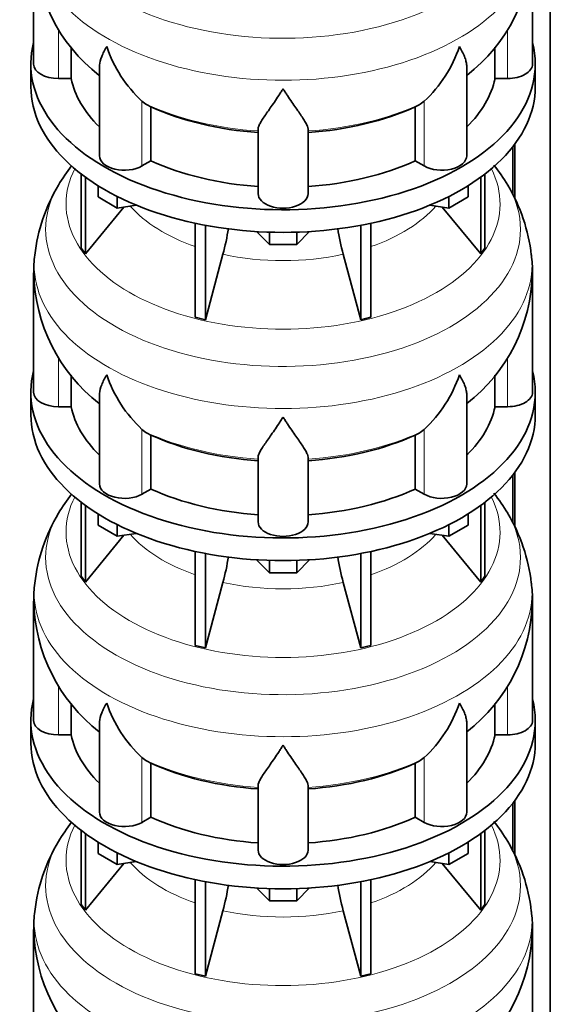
# Model space of a CAD drawing. Header units: millimetres. Extents: x 166 to 762, y -1804 to 1635.
# Tile 6 of 19: x 569 to 761, y -1435 to -1079. Entities that reach past the tile are written whole.
import ezdxf

# ---------------------------------------------------------------- set-up
doc = ezdxf.new("R2010")
doc.units = ezdxf.units.MM
doc.layers.add('LOW_134-8', color=7, linetype='Continuous')
doc.layers.add('VSI134_DIFFUSORE', color=7, linetype='Continuous')

# ---------------------------------------------------------------- blocks, each defined once
blk = doc.blocks.new('SE4')
at = {"layer": 'LOW_134-8', "color": 7, "linetype": 'Continuous', "lineweight": 35}
for p, q in [((760.76, -1536.9), (760.76, -577.18)), ((747.26, -1125.25), (747.26, -1142.6)), ((748.01, -1124.26), (748.01, -1144.08)), ((748.01, -1242.66), (748.01, -1262.47)), ((747.26, -1243.65), (747.26, -1260.99)), ((747.26, -1362.04), (747.26, -1379.39)), ((748.01, -1361.05), (748.01, -1380.86))]:
    blk.add_line(p, q, dxfattribs=at)
at = {"layer": 'VSI134_DIFFUSORE', "color": 7, "linetype": 'Continuous', "lineweight": 35}
for p, q in [((574.33, -1052.4), (574.33, -1095.45)), ((754.33, -1095.45), (754.33, -1052.4)), ((587.86, -1100.65), (587.86, -1089.27)), ((740.8, -1089.29), (740.8, -1100.65)), ((573.33, -1095.45), (573.33, -1103.62)), ((598.06, -1096.39), (598.06, -1128.52)), ((730.61, -1128.52), (730.61, -1096.38)), ((755.33, -1103.62), (755.33, -1095.45)), ((583.33, -1100.65), (587.86, -1100.65)), ((740.8, -1100.65), (745.33, -1100.65)), ((614.84, -1109.9), (613.42, -1108.85)), ((616.62, -1130.35), (616.62, -1110.87)), ((712.04, -1110.87), (712.04, -1130.35)), ((715.24, -1108.85), (713.82, -1109.9)), ((655.33, -1142.22), (655.33, -1118.87)), ((673.33, -1142.22), (673.33, -1118.87)), ((613.42, -1132.19), (616.62, -1130.35)), ((712.04, -1130.35), (715.24, -1132.19)), ((591.5, -1135.12), (591.5, -1161.8)), ((593.03, -1136.27), (593.03, -1163.93)), ((735.63, -1136.27), (735.63, -1163.93)), ((737.16, -1135.12), (737.16, -1161.8)), ((597.58, -1143.38), (597.58, -1139.32)), ((731.09, -1143.38), (731.09, -1139.32)), ((604.52, -1147.38), (597.58, -1143.38)), ((604.52, -1147.38), (604.52, -1143.21)), ((724.15, -1147.38), (724.15, -1143.21)), ((731.09, -1143.38), (724.15, -1147.38)), ((593.03, -1163.93), (606.9, -1147.02)), ((611.34, -1146.33), (604.52, -1147.38)), ((724.15, -1147.38), (717.32, -1146.33)), ((721.77, -1147.02), (735.63, -1163.93)), ((632.64, -1152.87), (632.64, -1186.79)), ((636.33, -1153.61), (636.33, -1187.68)), ((692.33, -1153.61), (692.33, -1187.68)), ((696.03, -1152.87), (696.03, -1186.79)), ((659.42, -1160.52), (654.77, -1155.87)), ((659.42, -1160.52), (659.42, -1156.08)), ((673.89, -1155.87), (669.24, -1160.52)), ((669.24, -1160.52), (669.24, -1156.08)), ((669.24, -1160.52), (659.42, -1160.52)), ((591.5, -1161.8), (593.03, -1163.93)), ((636.33, -1187.68), (642.61, -1164.06)), ((686.06, -1164.06), (692.33, -1187.68)), ((735.63, -1163.93), (737.16, -1161.8)), ((574.33, -1170.79), (574.33, -1213.84)), ((754.33, -1213.84), (754.33, -1170.79)), ((632.64, -1186.79), (636.33, -1187.68)), ((692.33, -1187.68), (696.03, -1186.79)), ((587.86, -1219.04), (587.86, -1207.66)), ((740.8, -1207.68), (740.8, -1219.04)), ((573.33, -1213.84), (573.33, -1222.01)), ((755.33, -1222.01), (755.33, -1213.84)), ((598.06, -1214.78), (598.06, -1246.91)), ((730.61, -1246.91), (730.61, -1214.77)), ((583.33, -1219.04), (587.86, -1219.04)), ((740.8, -1219.04), (745.33, -1219.04)), ((614.84, -1228.29), (613.42, -1227.24)), ((715.24, -1227.24), (713.82, -1228.29)), ((616.62, -1248.74), (616.62, -1229.26)), ((712.04, -1229.26), (712.04, -1248.74)), ((655.33, -1260.61), (655.33, -1237.26)), ((673.33, -1260.61), (673.33, -1237.26)), ((613.42, -1250.59), (616.62, -1248.74)), ((712.04, -1248.74), (715.24, -1250.59)), ((591.5, -1253.51), (591.5, -1280.19)), ((737.16, -1253.51), (737.16, -1280.19)), ((593.03, -1254.66), (593.03, -1282.32)), ((735.63, -1254.66), (735.63, -1282.32)), ((597.58, -1261.77), (597.58, -1257.71)), ((731.09, -1261.77), (731.09, -1257.71)), ((604.52, -1265.78), (597.58, -1261.77)), ((604.52, -1265.78), (604.52, -1261.6)), ((724.15, -1265.78), (724.15, -1261.6)), ((731.09, -1261.77), (724.15, -1265.78)), ((593.03, -1282.32), (606.9, -1265.41)), ((611.34, -1264.72), (604.52, -1265.78)), ((724.15, -1265.78), (717.32, -1264.72)), ((721.77, -1265.41), (735.63, -1282.32)), ((632.64, -1271.26), (632.64, -1305.19)), ((696.03, -1271.26), (696.03, -1305.19)), ((636.33, -1272), (636.33, -1306.07)), ((659.42, -1278.91), (654.77, -1274.26)), ((659.42, -1278.91), (659.42, -1274.47)), ((673.89, -1274.26), (669.24, -1278.91)), ((669.24, -1278.91), (669.24, -1274.47)), ((692.33, -1272), (692.33, -1306.07)), ((591.5, -1280.19), (593.03, -1282.32)), ((669.24, -1278.91), (659.42, -1278.91)), ((735.63, -1282.32), (737.16, -1280.19)), ((636.33, -1306.07), (642.61, -1282.45)), ((686.06, -1282.45), (692.33, -1306.07)), ((574.33, -1289.18), (574.33, -1332.24)), ((754.33, -1332.24), (754.33, -1289.18)), ((632.64, -1305.19), (636.33, -1306.07)), ((692.33, -1306.07), (696.03, -1305.19)), ((587.86, -1337.43), (587.86, -1326.06)), ((740.8, -1326.07), (740.8, -1337.43)), ((573.33, -1332.24), (573.33, -1340.4)), ((598.06, -1333.17), (598.06, -1365.3)), ((730.61, -1365.3), (730.61, -1333.16)), ((755.33, -1340.4), (755.33, -1332.24)), ((583.33, -1337.43), (587.86, -1337.43)), ((740.8, -1337.43), (745.33, -1337.43)), ((614.84, -1346.68), (613.42, -1345.63)), ((715.24, -1345.63), (713.82, -1346.68)), ((616.62, -1367.13), (616.62, -1347.65)), ((712.04, -1347.65), (712.04, -1367.13)), ((655.33, -1379), (655.33, -1355.65)), ((673.33, -1379), (673.33, -1355.65)), ((613.42, -1368.98), (616.62, -1367.13)), ((712.04, -1367.13), (715.24, -1368.98)), ((591.5, -1371.9), (591.5, -1398.58)), ((593.03, -1373.05), (593.03, -1400.71)), ((735.63, -1373.05), (735.63, -1400.71)), ((737.16, -1371.9), (737.16, -1398.58)), ((597.58, -1380.16), (597.58, -1376.11)), ((731.09, -1380.16), (731.09, -1376.11)), ((604.52, -1384.17), (597.58, -1380.16)), ((604.52, -1384.17), (604.52, -1379.99)), ((724.15, -1384.17), (724.15, -1379.99)), ((731.09, -1380.16), (724.15, -1384.17)), ((593.03, -1400.71), (606.9, -1383.8)), ((611.34, -1383.11), (604.52, -1384.17)), ((724.15, -1384.17), (717.32, -1383.11)), ((721.77, -1383.8), (735.63, -1400.71)), ((632.64, -1389.65), (632.64, -1423.58)), ((636.33, -1390.39), (636.33, -1424.46)), ((692.33, -1390.39), (692.33, -1424.46)), ((696.03, -1389.65), (696.03, -1423.58)), ((659.42, -1397.3), (654.77, -1392.65)), ((659.42, -1397.3), (659.42, -1392.86)), ((673.89, -1392.65), (669.24, -1397.3)), ((669.24, -1397.3), (669.24, -1392.86)), ((591.5, -1398.58), (593.03, -1400.71)), ((669.24, -1397.3), (659.42, -1397.3)), ((735.63, -1400.71), (737.16, -1398.58)), ((636.33, -1424.46), (642.61, -1400.84)), ((686.06, -1400.84), (692.33, -1424.46)), ((574.33, -1407.57), (574.33, -1450.63)), ((754.33, -1450.63), (754.33, -1407.57)), ((632.64, -1423.58), (636.33, -1424.46)), ((692.33, -1424.46), (696.03, -1423.58))]:
    blk.add_line(p, q, dxfattribs=at)
at = {"layer": 'VSI134_DIFFUSORE', "color": 4, "linetype": 'Continuous', "lineweight": 9}
for p, q in [((583.33, -1100.65), (583.33, -1083.01)), ((745.33, -1100.65), (745.33, -1082.91)), ((613.42, -1132.19), (613.42, -1108.85)), ((715.24, -1132.19), (715.24, -1108.85)), ((583.33, -1219.04), (583.33, -1201.4)), ((745.33, -1219.04), (745.33, -1201.31)), ((613.42, -1250.59), (613.42, -1227.24)), ((715.24, -1250.59), (715.24, -1227.24)), ((583.33, -1337.43), (583.33, -1319.79)), ((745.33, -1337.43), (745.33, -1319.7)), ((613.42, -1368.98), (613.42, -1345.63)), ((715.24, -1368.98), (715.24, -1345.63))]:
    blk.add_line(p, q, dxfattribs=at)
at = {"layer": 'VSI134_DIFFUSORE', "color": 7, "linetype": 'Continuous', "lineweight": 35}
for centre, radius, start, end in [((635.52, -1051.29), 61.13, 181.06, 232.0821), ((693.17, -1051.27), 61.11, 307.8577, 358.9405), ((645.92, -1073.89), 47.73, 198.6373, 227.0857), ((682.74, -1073.89), 47.73, 312.9143, 341.3628), ((622.75, -1097.51), 14.7, 237.4509, 245.3566), ((705.91, -1097.51), 14.7, 294.6434, 302.5491), ((643.17, -1174.78), 69.71, 142.304, 149.2191), ((684.67, -1175.46), 70.78, 30.909, 38.0336), ((636.38, -1171.07), 61.97, 148.9453, 173.7746), ((691.52, -1171.36), 62.78, 6.4409, 30.9004), ((552.76, -1139.74), 93.08, 344.857, 350.7229), ((774.59, -1139.95), 91.75, 189.2841, 195.2315), ((606.39, -1169.39), 32.01, 170.945, 182.5582), ((715.97, -1169.65), 38.33, 358.295, 8.0039), ((635.52, -1169.68), 61.13, 181.06, 232.0821), ((693.17, -1169.66), 61.11, 307.8577, 358.9405), ((645.92, -1192.28), 47.73, 198.6373, 227.0857), ((682.74, -1192.28), 47.73, 312.9143, 341.3628), ((622.75, -1215.9), 14.7, 237.4509, 245.3566), ((705.91, -1215.9), 14.7, 294.6434, 302.5491), ((643.17, -1293.17), 69.71, 142.304, 149.2191), ((684.67, -1293.85), 70.78, 30.909, 38.0336), ((636.38, -1289.46), 61.97, 148.9453, 173.7746), ((691.52, -1289.76), 62.78, 6.4409, 30.9004), ((552.76, -1258.14), 93.08, 344.857, 350.7229), ((774.59, -1258.34), 91.75, 189.2841, 195.2315), ((606.39, -1287.78), 32.01, 170.945, 182.5582), ((715.97, -1288.04), 38.33, 358.295, 8.0039), ((635.52, -1288.08), 61.13, 181.06, 232.0821), ((693.17, -1288.05), 61.11, 307.8577, 358.9405), ((645.92, -1310.67), 47.73, 198.6373, 227.0857), ((682.74, -1310.67), 47.73, 312.9143, 341.3628), ((622.75, -1334.29), 14.7, 237.4509, 245.3566), ((705.91, -1334.29), 14.7, 294.6434, 302.5491), ((643.17, -1411.56), 69.71, 142.304, 149.2191), ((684.67, -1412.25), 70.78, 30.909, 38.0336), ((636.38, -1407.85), 61.97, 148.9453, 173.7746), ((691.52, -1408.15), 62.78, 6.4409, 30.9004), ((552.76, -1376.53), 93.08, 344.857, 350.7229), ((774.59, -1376.74), 91.75, 189.2841, 195.2315), ((606.39, -1406.17), 32.01, 170.945, 182.5582), ((715.97, -1406.44), 38.33, 358.295, 8.0039), ((635.52, -1406.47), 61.13, 181.06, 232.0821), ((693.17, -1406.45), 61.11, 307.8577, 358.9405)]:
    blk.add_arc(centre, radius, start, end, dxfattribs=at)
at = {"layer": 'VSI134_DIFFUSORE', "color": 4, "linetype": 'Continuous', "lineweight": 9}
for centre, major_axis, start_param, end_param in [((664.33, -1036.68), (85.67, 0), 2.813532, 6.283185), ((664.33, -1049.43), (-89.83, 0), 0, 3.209014), ((664.33, -1073.98), (-79.5, 0), 0.898849, 1.457346), ((664.33, -1073.98), (79.5, 0), 4.82584, 5.384336), ((664.33, -1145.88), (-78.3, 0), 0, 3.425204), ((664.33, -1145.88), (-78.3, 0), 5.999574, 6.283185), ((664.33, -1155.07), (85.67, 0), 2.813532, 6.283185), ((664.33, -1155.07), (85.67, 0), 0, 0.327986), ((664.33, -1130.76), (-61.63, 0), 0.463231, 1.030574), ((664.33, -1130.76), (61.63, 0), 5.252612, 5.819954), ((664.33, -1167.83), (-89.83, 0), 0, 3.209014), ((664.33, -1167.83), (-89.83, 0), 6.21605, 6.283185), ((664.33, -1130.76), (-61.63, 0), 1.210556, 1.931037), ((664.33, -1192.37), (-79.5, 0), 0.898849, 1.457346), ((664.33, -1192.37), (79.5, 0), 4.82584, 5.384336), ((664.33, -1264.27), (-78.3, 0), 0, 3.425204), ((664.33, -1264.27), (-78.3, 0), 5.999574, 6.283185), ((664.33, -1273.46), (85.67, 0), 2.813532, 6.283185), ((664.33, -1273.46), (85.67, 0), 0, 0.327986), ((664.33, -1249.15), (-61.63, 0), 0.463231, 1.030574), ((664.33, -1249.15), (61.63, 0), 5.252612, 5.819954), ((664.33, -1286.22), (-89.83, 0), 0, 3.209014), ((664.33, -1286.22), (-89.83, 0), 6.21605, 6.283185), ((664.33, -1249.15), (-61.63, 0), 1.210556, 1.931037), ((664.33, -1310.76), (-79.5, 0), 0.898849, 1.457346), ((664.33, -1310.76), (79.5, 0), 4.82584, 5.384336), ((664.33, -1382.66), (-78.3, 0), 0, 3.425204), ((664.33, -1382.66), (-78.3, 0), 5.999574, 6.283185), ((664.33, -1391.85), (85.67, 0), 2.813532, 6.283185), ((664.33, -1391.85), (85.67, 0), 0, 0.327986), ((664.33, -1367.54), (-61.63, 0), 0.463231, 1.030574), ((664.33, -1367.54), (61.63, 0), 5.252612, 5.819954), ((664.33, -1404.61), (-89.83, 0), 0, 3.209014), ((664.33, -1404.61), (-89.83, 0), 6.21605, 6.283185), ((664.33, -1367.54), (-61.63, 0), 1.210556, 1.931037)]:
    blk.add_ellipse(centre, major_axis=major_axis, ratio=0.57735, start_param=start_param, end_param=end_param, dxfattribs=at)
at = {"layer": 'VSI134_DIFFUSORE', "color": 7, "linetype": 'Continuous', "lineweight": 35}
for centre, major_axis, start_param, end_param in [((664.33, -1095.45), (91, 0), 2.993207, 6.283185), ((664.33, -1095.45), (91, 0), 0, 0.148386), ((583.33, -1095.45), (9, 0), 3.141593, 4.712389), ((745.33, -1095.45), (-9, 0), 1.570796, 3.141593), ((664.33, -1095.45), (-77, 0), 0.117151, 0.534109), ((664.33, -1095.45), (77, 0), 5.749077, 6.166034), ((664.33, -1103.62), (-91, 0), 0, 3.141593), ((664.33, -1075.98), (-77, 0), 0.902549, 1.453645), ((664.33, -1075.98), (77, 0), 4.82954, 5.380636), ((607.06, -1128.52), (9, 0), 3.141593, 5.497787), ((721.61, -1128.52), (-9, 0), 0.785398, 3.141593), ((664.33, -1095.45), (-77, 0), 0.902549, 1.453645), ((664.33, -1095.45), (77, 0), 4.82954, 5.380636), ((664.33, -1142.22), (-9, 0), 0, 3.141593), ((664.33, -1213.84), (91, 0), 2.993207, 6.283185), ((664.33, -1213.84), (91, 0), 0, 0.148386), ((583.33, -1213.84), (9, 0), 3.141593, 4.712389), ((745.33, -1213.84), (-9, 0), 1.570796, 3.141593), ((664.33, -1213.84), (-77, 0), 0.117151, 0.534109), ((664.33, -1213.84), (77, 0), 5.749077, 6.166034), ((664.33, -1222.01), (-91, 0), 0, 3.141593), ((664.33, -1194.37), (-77, 0), 0.902549, 1.453645), ((664.33, -1194.37), (77, 0), 4.82954, 5.380636), ((607.06, -1246.91), (9, 0), 3.141593, 5.497787), ((664.33, -1213.84), (-77, 0), 0.902549, 1.453645), ((664.33, -1213.84), (77, 0), 4.82954, 5.380636), ((721.61, -1246.91), (-9, 0), 0.785398, 3.141593), ((664.33, -1260.61), (-9, 0), 0, 3.141593), ((664.33, -1332.24), (91, 0), 2.993207, 6.283185), ((664.33, -1332.24), (91, 0), 0, 0.148386), ((583.33, -1332.24), (9, 0), 3.141593, 4.712389), ((745.33, -1332.24), (-9, 0), 1.570796, 3.141593), ((664.33, -1332.24), (-77, 0), 0.117151, 0.534109), ((664.33, -1332.24), (77, 0), 5.749077, 6.166034), ((664.33, -1340.4), (-91, 0), 0, 3.141593), ((664.33, -1312.76), (-77, 0), 0.902549, 1.453645), ((664.33, -1312.76), (77, 0), 4.82954, 5.380636), ((607.06, -1365.3), (9, 0), 3.141593, 5.497787), ((664.33, -1332.24), (-77, 0), 0.902549, 1.453645), ((664.33, -1332.24), (77, 0), 4.82954, 5.380636), ((721.61, -1365.3), (-9, 0), 0.785398, 3.141593), ((664.33, -1379), (-9, 0), 0, 3.141593)]:
    blk.add_ellipse(centre, major_axis=major_axis, ratio=0.57735, start_param=start_param, end_param=end_param, dxfattribs=at)
for points, knots in [([(598.06, -1096.4), (598.06, -1096.23), (598.06, -1096.06), (598.15, -1094.88), (598.43, -1093.83), (599.1, -1092.16), (599.37, -1091.58), (599.82, -1090.69), (599.98, -1090.39), (600.24, -1089.93), (600.37, -1089.7), (600.51, -1089.46), (600.6, -1089.3), (600.65, -1089.22), (600.69, -1089.14)], [0.4586292, 0.4586292, 0.4586292, 0.4586292, 0.5, 0.5, 0.75, 0.75, 0.875, 0.875, 0.9375, 0.9375, 0.96875, 0.984375, 0.984375, 1, 1, 1, 1]), ([(730.61, -1096.39), (730.61, -1096.24), (730.6, -1096.08), (730.56, -1095.42), (730.47, -1094.91), (730.2, -1093.85), (730.02, -1093.3), (729.57, -1092.17), (729.3, -1091.59), (728.84, -1090.69), (728.68, -1090.39), (728.43, -1089.93), (728.34, -1089.77), (728.16, -1089.46), (728.07, -1089.3), (727.97, -1089.14)], [0.4604904, 0.4604904, 0.4604904, 0.4604904, 0.5, 0.5, 0.625, 0.625, 0.75, 0.75, 0.875, 0.875, 0.9375, 0.9375, 0.96875, 0.96875, 1, 1, 1, 1]), ([(664.33, -1104.36), (664.2, -1104.58), (664.07, -1104.79), (663.8, -1105.21), (663.67, -1105.42), (663.27, -1106.03), (663.01, -1106.44), (662.22, -1107.63), (661.7, -1108.39), (660.69, -1109.87), (660.19, -1110.58), (659.25, -1111.94), (658.8, -1112.58), (657.95, -1113.8), (657.55, -1114.38), (657.01, -1115.2), (656.84, -1115.47), (656.52, -1115.98), (656.37, -1116.23), (655.96, -1116.95), (655.73, -1117.39), (655.42, -1118.19), (655.33, -1118.55), (655.33, -1118.87)], [0, 0, 0, 0, 0.03125, 0.03125, 0.0625, 0.0625, 0.125, 0.125, 0.25, 0.25, 0.375, 0.375, 0.5, 0.5, 0.625, 0.625, 0.6875, 0.6875, 0.75, 0.75, 0.875, 0.875, 1, 1, 1, 1]), ([(673.33, -1118.87), (673.33, -1118.55), (673.24, -1118.19), (672.93, -1117.39), (672.71, -1116.95), (672.3, -1116.23), (672.15, -1115.98), (671.82, -1115.47), (671.65, -1115.2), (671.11, -1114.38), (670.72, -1113.8), (669.87, -1112.58), (669.42, -1111.94), (668.47, -1110.59), (667.98, -1109.88), (666.96, -1108.4), (666.45, -1107.63), (665.66, -1106.44), (665.4, -1106.03), (665, -1105.42), (664.86, -1105.21), (664.6, -1104.79), (664.46, -1104.58), (664.33, -1104.36)], [0, 0, 0, 0, 0.125, 0.125, 0.25, 0.25, 0.3125, 0.3125, 0.375, 0.375, 0.5, 0.5, 0.625, 0.625, 0.75, 0.75, 0.875, 0.875, 0.9375, 0.9375, 0.96875, 0.96875, 1, 1, 1, 1]), ([(598.06, -1214.79), (598.06, -1214.62), (598.06, -1214.46), (598.15, -1213.27), (598.43, -1212.22), (599.1, -1210.55), (599.37, -1209.97), (599.82, -1209.08), (599.98, -1208.78), (600.24, -1208.32), (600.37, -1208.09), (600.51, -1207.85), (600.6, -1207.69), (600.65, -1207.61), (600.69, -1207.54)], [0.4586292, 0.4586292, 0.4586292, 0.4586292, 0.5, 0.5, 0.75, 0.75, 0.875, 0.875, 0.9375, 0.9375, 0.96875, 0.984375, 0.984375, 1, 1, 1, 1]), ([(730.61, -1214.78), (730.61, -1214.63), (730.6, -1214.47), (730.56, -1213.81), (730.47, -1213.3), (730.2, -1212.24), (730.02, -1211.69), (729.57, -1210.56), (729.3, -1209.98), (728.84, -1209.09), (728.68, -1208.78), (728.43, -1208.32), (728.34, -1208.17), (728.16, -1207.85), (728.07, -1207.69), (727.97, -1207.54)], [0.4604904, 0.4604904, 0.4604904, 0.4604904, 0.5, 0.5, 0.625, 0.625, 0.75, 0.75, 0.875, 0.875, 0.9375, 0.9375, 0.96875, 0.96875, 1, 1, 1, 1]), ([(664.33, -1222.76), (664.2, -1222.97), (664.07, -1223.18), (663.8, -1223.6), (663.67, -1223.81), (663.27, -1224.42), (663.01, -1224.83), (662.22, -1226.02), (661.7, -1226.79), (660.69, -1228.26), (660.19, -1228.98), (659.25, -1230.33), (658.8, -1230.97), (657.95, -1232.19), (657.55, -1232.77), (657.01, -1233.59), (656.84, -1233.86), (656.52, -1234.37), (656.37, -1234.62), (655.96, -1235.34), (655.73, -1235.78), (655.42, -1236.58), (655.33, -1236.94), (655.33, -1237.26)], [0, 0, 0, 0, 0.03125, 0.03125, 0.0625, 0.0625, 0.125, 0.125, 0.25, 0.25, 0.375, 0.375, 0.5, 0.5, 0.625, 0.625, 0.6875, 0.6875, 0.75, 0.75, 0.875, 0.875, 1, 1, 1, 1]), ([(673.33, -1237.26), (673.33, -1236.94), (673.24, -1236.58), (672.93, -1235.78), (672.71, -1235.34), (672.3, -1234.63), (672.15, -1234.37), (671.82, -1233.86), (671.65, -1233.59), (671.11, -1232.77), (670.72, -1232.2), (669.87, -1230.97), (669.42, -1230.33), (668.47, -1228.98), (667.98, -1228.27), (666.96, -1226.79), (666.45, -1226.02), (665.66, -1224.83), (665.4, -1224.43), (665, -1223.81), (664.86, -1223.6), (664.6, -1223.18), (664.46, -1222.97), (664.33, -1222.76)], [0, 0, 0, 0, 0.125, 0.125, 0.25, 0.25, 0.3125, 0.3125, 0.375, 0.375, 0.5, 0.5, 0.625, 0.625, 0.75, 0.75, 0.875, 0.875, 0.9375, 0.9375, 0.96875, 0.96875, 1, 1, 1, 1]), ([(598.06, -1333.18), (598.06, -1333.01), (598.06, -1332.85), (598.15, -1331.66), (598.43, -1330.61), (599.1, -1328.94), (599.37, -1328.37), (599.82, -1327.47), (599.98, -1327.17), (600.24, -1326.71), (600.37, -1326.48), (600.51, -1326.24), (600.6, -1326.09), (600.65, -1326.01), (600.69, -1325.93)], [0.4586292, 0.4586292, 0.4586292, 0.4586292, 0.5, 0.5, 0.75, 0.75, 0.875, 0.875, 0.9375, 0.9375, 0.96875, 0.984375, 0.984375, 1, 1, 1, 1]), ([(730.61, -1333.18), (730.61, -1333.02), (730.6, -1332.86), (730.56, -1332.2), (730.47, -1331.69), (730.2, -1330.63), (730.02, -1330.08), (729.57, -1328.95), (729.3, -1328.37), (728.84, -1327.48), (728.68, -1327.18), (728.43, -1326.71), (728.34, -1326.56), (728.16, -1326.24), (728.07, -1326.09), (727.97, -1325.93)], [0.4604904, 0.4604904, 0.4604904, 0.4604904, 0.5, 0.5, 0.625, 0.625, 0.75, 0.75, 0.875, 0.875, 0.9375, 0.9375, 0.96875, 0.96875, 1, 1, 1, 1]), ([(664.33, -1341.15), (664.2, -1341.36), (664.07, -1341.57), (663.8, -1341.99), (663.67, -1342.2), (663.27, -1342.82), (663.01, -1343.22), (662.22, -1344.41), (661.7, -1345.18), (660.69, -1346.66), (660.19, -1347.37), (659.25, -1348.72), (658.8, -1349.36), (657.95, -1350.58), (657.55, -1351.16), (657.01, -1351.98), (656.84, -1352.25), (656.52, -1352.77), (656.37, -1353.02), (655.96, -1353.74), (655.73, -1354.17), (655.42, -1354.97), (655.33, -1355.33), (655.33, -1355.65)], [0, 0, 0, 0, 0.03125, 0.03125, 0.0625, 0.0625, 0.125, 0.125, 0.25, 0.25, 0.375, 0.375, 0.5, 0.5, 0.625, 0.625, 0.6875, 0.6875, 0.75, 0.75, 0.875, 0.875, 1, 1, 1, 1]), ([(673.33, -1355.65), (673.33, -1355.33), (673.24, -1354.97), (672.93, -1354.18), (672.71, -1353.74), (672.3, -1353.02), (672.15, -1352.77), (671.82, -1352.25), (671.65, -1351.99), (671.11, -1351.17), (670.72, -1350.59), (669.87, -1349.37), (669.42, -1348.72), (668.47, -1347.37), (667.98, -1346.66), (666.96, -1345.18), (666.45, -1344.42), (665.66, -1343.22), (665.4, -1342.82), (665, -1342.2), (664.86, -1341.99), (664.6, -1341.57), (664.46, -1341.36), (664.33, -1341.15)], [0, 0, 0, 0, 0.125, 0.125, 0.25, 0.25, 0.3125, 0.3125, 0.375, 0.375, 0.5, 0.5, 0.625, 0.625, 0.75, 0.75, 0.875, 0.875, 0.9375, 0.9375, 0.96875, 0.96875, 1, 1, 1, 1])]:
    blk.add_open_spline(points, degree=3, knots=knots, dxfattribs=at)

msp = doc.modelspace()

# ---------------------------------------------------------------- block references
msp.add_blockref('SE4', (0, 0))

doc.saveas('drawing.dxf')
